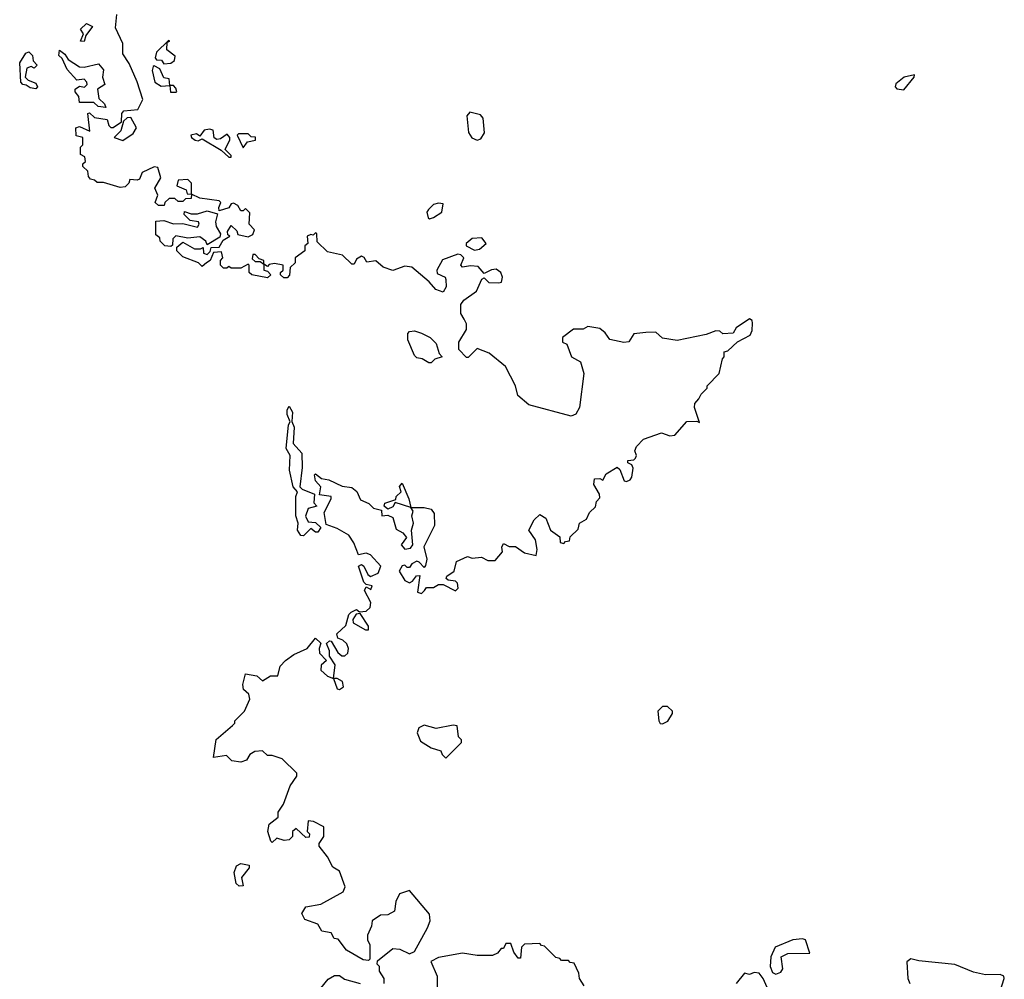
# Model space of a CAD drawing. Extents: x 2219101 to 2444320, y 201258 to 358766.
# Tile 57 of 256: x 2247038 to 2251122, y 297272 to 301254. Entities that reach past the tile are written whole.
import ezdxf

# ---------------------------------------------------------------- set-up
doc = ezdxf.new("R2010")
doc.units = 0

msp = doc.modelspace()

# ---------------------------------------------------------------- linework, layer by layer
at = {"layer": '0CON10XD'}
for points in [[(2248717.5, 298885), (2248725, 298897.5), (2248755, 298897.5), (2248775, 298910), (2248795, 298910), (2248846.2, 298883.8), (2248856, 298895), (2248853.3, 298915), (2248845, 298923.3), (2248815, 298927.5), (2248807.5, 298935), (2248810, 298945), (2248840, 298965), (2248850, 299005), (2248895, 299026.2), (2248915, 299020), (2248953, 299023), (2248979.3, 299009.3), (2249010, 299010), (2249040, 299045), (2249037.5, 299065), (2249045, 299080), (2249068.3, 299068.3), (2249095, 299067.5), (2249131.2, 299041.2), (2249180, 299030), (2249183.8, 299055), (2249177.5, 299095), (2249150, 299135), (2249171.7, 299178.3), (2249195, 299200), (2249220, 299185), (2249240, 299135), (2249278.3, 299108.3), (2249280, 299085), (2249295, 299080), (2249301.7, 299088.3), (2249318.3, 299091.7), (2249321.7, 299108.3), (2249355, 299140), (2249360, 299165), (2249389.3, 299180.7), (2249401.7, 299208.3), (2249427, 299233), (2249430, 299255), (2249445, 299270), (2249443.3, 299285), (2249420, 299325), (2249421.7, 299348.3), (2249445, 299350), (2249457, 299343), (2249470.7, 299369.3), (2249516.7, 299396.7), (2249527, 299387), (2249545, 299340), (2249555, 299337.5), (2249570, 299345), (2249577.5, 299355), (2249583, 299393), (2249576.7, 299406.7), (2249560, 299415), (2249560, 299425), (2249585, 299427.5), (2249592.5, 299435), (2249596.7, 299445), (2249590, 299465), (2249597, 299483), (2249625, 299512.5), (2249700.7, 299539.3), (2249735, 299527.5), (2249755, 299530), (2249805, 299586.7), (2249847.5, 299587.5), (2249858.3, 299581.7), (2249837.5, 299645), (2249838.3, 299661.7), (2249855, 299680), (2249865, 299700), (2249890, 299725), (2249890, 299735), (2249940, 299785), (2249953, 299847), (2249960, 299855), (2249960, 299875), (2249975, 299880), (2250015, 299917.5), (2250067.5, 299945), (2250076.4, 299963.6), (2250077.5, 299995), (2250076.1, 300006.1), (2250065, 300012.5), (2250010, 299975), (2249997, 299953), (2249955, 299950), (2249941.7, 299961.7), (2249925, 299962.5), (2249885, 299947.5), (2249765, 299922.5), (2249705, 299932.5), (2249676.7, 299956.7), (2249635, 299956.2), (2249585, 299950), (2249565, 299917.5), (2249544.1, 299914.1), (2249486.4, 299926.4), (2249466.7, 299955), (2249445, 299972.5), (2249395, 299980), (2249375, 299970), (2249335, 299970), (2249290, 299935), (2249290, 299915), (2249307, 299907), (2249327.5, 299855), (2249363.6, 299833.6), (2249377.5, 299785), (2249360, 299645), (2249345, 299617.5), (2249325, 299608.8), (2249150, 299655), (2249103.8, 299695), (2249093.9, 299733.9), (2249052.5, 299815), (2248985, 299870), (2248935, 299890), (2248898.3, 299851.7), (2248891.7, 299851.7), (2248860, 299885), (2248860, 299915), (2248891.7, 299968.3), (2248891.7, 299991.7), (2248881.7, 300011.7), (2248867.5, 300035), (2248868.3, 300071.7), (2248880.7, 300089.3), (2248933, 300127), (2248955, 300177.5), (2248965, 300182.5), (2248983.3, 300163.3), (2249025, 300161.2), (2249035.9, 300164.1), (2249040.8, 300185), (2249033.8, 300205), (2249015, 300218.8), (2248995, 300216.2), (2248965, 300200), (2248939.2, 300229.2), (2248907.3, 300232.7), (2248875, 300227.5), (2248867.5, 300235), (2248880, 300265), (2248868, 300278), (2248855, 300281.2), (2248792.3, 300257.7), (2248768.8, 300215), (2248770, 300200), (2248803.3, 300185), (2248806.1, 300176.1), (2248807.5, 300145), (2248795, 300122.5), (2248763.9, 300133.9), (2248736.4, 300166.4), (2248665, 300226.7), (2248635, 300231.2), (2248585, 300213.3), (2248545, 300227.5), (2248515, 300252.5), (2248478.3, 300248.3), (2248466.4, 300266.4), (2248455, 300272.5), (2248435, 300260), (2248425, 300240), (2248415, 300240), (2248377, 300277), (2248315, 300290), (2248271.7, 300331.7), (2248270, 300365), (2248265, 300370), (2248255, 300360), (2248245, 300362.5), (2248230, 300355), (2248232.5, 300325), (2248220, 300315), (2248220, 300295), (2248180, 300265), (2248180, 300245), (2248160, 300225), (2248157, 300193), (2248147, 300183), (2248133, 300183), (2248120, 300195), (2248120, 300205), (2248130, 300215), (2248130, 300235), (2248095, 300242.5), (2248072.5, 300237.5), (2248065, 300230), (2248050, 300240), (2248050, 300255), (2248031.7, 300261.7), (2248015, 300280), (2248005, 300280), (2248001.7, 300261.7), (2248015, 300250), (2248035, 300250), (2248050, 300240), (2248050, 300215), (2248065, 300210), (2248080, 300195), (2248065, 300182.5), (2248000, 300195), (2247990, 300205), (2247990, 300235), (2247985, 300240), (2247955, 300222.5), (2247915, 300222.5), (2247905, 300230), (2247897, 300223), (2247883, 300223), (2247870, 300235), (2247870, 300255), (2247880, 300265), (2247875, 300290), (2247841.7, 300288.3), (2247827.5, 300255), (2247812.5, 300245), (2247795, 300230), (2247780, 300245), (2247715, 300270), (2247690, 300295), (2247690, 300310), (2247715, 300330), (2247763, 300303), (2247787.5, 300302.5), (2247798.3, 300308.3), (2247800, 300285), (2247815, 300280), (2247828.3, 300291.7), (2247831.7, 300308.3), (2247865, 300310), (2247881.7, 300338.3), (2247910, 300355), (2247901.7, 300361.7), (2247900, 300375), (2247915, 300400), (2247938.3, 300378.3), (2247943, 300363), (2247985, 300352.5), (2248005, 300362.5), (2248011.7, 300381.7), (2247990, 300405), (2247991.7, 300451.7), (2247975, 300470), (2247965, 300460), (2247955, 300460), (2247943, 300483), (2247925, 300492.5), (2247915, 300490), (2247905, 300472.5), (2247865, 300460), (2247863.3, 300475), (2247872.5, 300495), (2247865, 300502.5), (2247785, 300512.5), (2247750, 300530), (2247750, 300575), (2247735, 300590), (2247695, 300587.5), (2247690, 300565), (2247728.3, 300548.3), (2247731.7, 300531.7), (2247750, 300530), (2247748.3, 300511.7), (2247725, 300510), (2247715, 300500), (2247695, 300500), (2247681.7, 300511.7), (2247658.3, 300511.7), (2247640, 300495), (2247637, 300483), (2247613, 300483), (2247600, 300495), (2247610, 300525), (2247597.5, 300555), (2247623, 300597), (2247610, 300640), (2247595, 300642.5), (2247545, 300620), (2247535, 300592.5), (2247525, 300587.5), (2247495, 300590), (2247490, 300575), (2247475, 300560), (2247455, 300557.5), (2247385, 300577.5), (2247358.3, 300578.3), (2247348.3, 300588.3), (2247331.7, 300591.7), (2247323, 300603), (2247320, 300625), (2247300, 300645), (2247300, 300655), (2247310, 300665), (2247307.5, 300685), (2247290, 300695), (2247290, 300725), (2247300, 300735), (2247300, 300765), (2247271.7, 300771.7), (2247270, 300805), (2247285, 300810), (2247328.3, 300791.7), (2247320, 300865), (2247327, 300867), (2247347.5, 300847.5), (2247400, 300840), (2247406.7, 300815), (2247415, 300806.7), (2247425, 300806.7), (2247460, 300830), (2247461.2, 300865), (2247470, 300875), (2247528.3, 300881.7), (2247547.7, 300922.3), (2247525.5, 300995.5), (2247491.5, 301071.5), (2247465, 301112.5), (2247466, 301155), (2247435, 301220), (2247440, 301275)], [(2247305, 301163.3), (2247290, 301165), (2247302.5, 301195), (2247290, 301215), (2247315, 301237.5), (2247340, 301225), (2247311.7, 301188.3), (2247305, 301163.3)], [(2247635, 301070), (2247665, 301073.3), (2247680, 301085), (2247683, 301103), (2247648.3, 301128.3), (2247650, 301160), (2247660, 301165), (2247655, 301167.5), (2247605, 301118.8), (2247600, 301095), (2247605, 301087.5), (2247626.2, 301086.2), (2247635, 301070)], [(2247105, 300966.7), (2247080.5, 300970.5), (2247065, 300982.5), (2247050, 300985), (2247042.5, 300995), (2247037.5, 301075), (2247062.5, 301115), (2247075, 301120), (2247090, 301105), (2247093, 301083), (2247110, 301065), (2247097, 301053), (2247085, 301060), (2247067, 301053), (2247060, 301015), (2247073, 301003), (2247105, 300990), (2247111.2, 300975), (2247105, 300966.7)], [(2247395, 300890), (2247363.6, 300893.6), (2247345, 300910), (2247285, 300910), (2247282.5, 300935), (2247267.5, 300955), (2247267.5, 300965), (2247285, 300977.5), (2247306.1, 300973.9), (2247317.5, 300985), (2247316.7, 300995), (2247305, 301007.5), (2247275, 301002.5), (2247235, 301046.7), (2247213.3, 301093.3), (2247200, 301105), (2247203.3, 301126.7), (2247225, 301110), (2247238, 301088), (2247285, 301058), (2247305, 301056.2), (2247365, 301070), (2247385.5, 301045.5), (2247380.8, 301015), (2247391.2, 300985), (2247360, 300965), (2247366.1, 300926.1), (2247390, 300905), (2247395, 300890)], [(2247685, 300952.5), (2247690, 300955), (2247685, 300970), (2247675, 300980), (2247660, 300980), (2247658.3, 301008.3), (2247635, 301012.5), (2247619.3, 301049.3), (2247595, 301062.5), (2247590.7, 301059.3), (2247586.7, 301043.3), (2247598.8, 300995), (2247625, 300978), (2247660, 300980), (2247663.3, 300953.3), (2247685, 300952.5)], [(2250705, 300963.1), (2250748.8, 301015), (2250750, 301025), (2250706.7, 301015), (2250672.1, 300987.9), (2250670, 300975), (2250677, 300967), (2250705, 300963.1)], [(2248935, 300754.5), (2248950.3, 300759.7), (2248966.1, 300783.9), (2248960.6, 300845), (2248949.1, 300859.1), (2248905, 300870), (2248893.1, 300855), (2248900, 300785), (2248913.4, 300763.4), (2248935, 300754.5)], [(2247465, 300752.5), (2247508.3, 300781.7), (2247522.5, 300805), (2247498, 300848), (2247483.9, 300846.1), (2247467.5, 300832.5), (2247457.7, 300792.3), (2247430, 300765), (2247465, 300752.5)], [(2247915, 300683.3), (2247915, 300690), (2247890, 300715), (2247910, 300755), (2247910, 300765), (2247898.3, 300778.3), (2247870.7, 300759.3), (2247855, 300756.7), (2247844, 300764), (2247840, 300795), (2247825, 300800), (2247803.3, 300795), (2247785, 300770), (2247770.7, 300780.7), (2247747.5, 300775), (2247750, 300765), (2247765, 300754), (2247778.3, 300751.7), (2247795, 300760), (2247873, 300713), (2247905, 300683.3), (2247915, 300683.3)], [(2247965, 300722.5), (2247983, 300747), (2248016.4, 300753.6), (2248016.4, 300766.4), (2247998.3, 300768.3), (2247985, 300780), (2247945, 300780), (2247940, 300775), (2247965, 300722.5)], [(2247665, 300312.5), (2247640, 300315), (2247620, 300335), (2247618.3, 300348.3), (2247601.7, 300361.7), (2247601.7, 300418.3), (2247635, 300420), (2247675, 300406.7), (2247715, 300407.5), (2247775, 300392.5), (2247782.5, 300405), (2247780, 300415), (2247745, 300420), (2247720, 300445), (2247721.7, 300458.3), (2247748.3, 300448.3), (2247775, 300447.5), (2247815, 300460), (2247858.3, 300448.3), (2247850, 300415), (2247852.5, 300395), (2247870, 300365), (2247868.3, 300351.7), (2247815, 300320), (2247810, 300335), (2247785, 300352.5), (2247735, 300347.5), (2247685, 300357.5), (2247672.5, 300345), (2247671.7, 300318.3), (2247665, 300312.5)], [(2248737.5, 300427.5), (2248755, 300432.5), (2248788.8, 300455), (2248795, 300490), (2248775, 300492.5), (2248755, 300486.7), (2248733.9, 300466.1), (2248726.7, 300455), (2248731.7, 300431.7), (2248737.5, 300427.5)], [(2248925, 300297.5), (2248945, 300301.2), (2248973.3, 300325), (2248955, 300348), (2248915, 300346.2), (2248890, 300325), (2248890, 300315), (2248925, 300297.5)], [(2248745, 299830), (2248735, 299830), (2248707, 299847), (2248685, 299850), (2248675, 299860), (2248647.5, 299925), (2248648.3, 299951.7), (2248655, 299960), (2248675, 299962.5), (2248705, 299952.5), (2248740, 299935), (2248765, 299910), (2248778.3, 299868.3), (2248790, 299855), (2248760, 299845), (2248745, 299830)], [(2248215, 299112.5), (2248203.6, 299113.6), (2248190, 299135), (2248193.3, 299165), (2248183.3, 299195), (2248183.3, 299275), (2248190, 299295), (2248172.5, 299315), (2248157.5, 299385), (2248160, 299445), (2248142.5, 299475), (2248153, 299573), (2248160, 299585), (2248147.5, 299615), (2248147.5, 299635), (2248155, 299650), (2248168.8, 299625), (2248167, 299587), (2248176.4, 299563.6), (2248172.5, 299495), (2248207.5, 299455), (2248210, 299395), (2248200, 299315), (2248210, 299305), (2248260, 299285), (2248258.3, 299248.3), (2248270, 299235), (2248234, 299226), (2248223.9, 299193.9), (2248235, 299170), (2248265, 299167.5), (2248286.7, 299146.7), (2248275, 299127.5), (2248265, 299127.5), (2248245, 299142.5), (2248215, 299112.5)], [(2248550, 297255), (2248550, 297275), (2248530, 297305), (2248530, 297325), (2248520, 297335), (2248521.7, 297348.3), (2248585, 297400), (2248615, 297397.5), (2248655, 297377.5), (2248675, 297387.5), (2248730, 297485), (2248740, 297515), (2248738.3, 297541.7), (2248655, 297640), (2248613.6, 297626.4), (2248597.5, 297595), (2248592.5, 297555), (2248565, 297540), (2248535, 297537.5), (2248500, 297515), (2248497, 297493), (2248480, 297455), (2248480, 297435), (2248490, 297415), (2248490, 297355), (2248485, 297350), (2248463, 297353), (2248393.3, 297393.3), (2248358.3, 297438.3), (2248341.7, 297441.7), (2248330, 297465), (2248291.7, 297471.7), (2248275, 297500), (2248220.7, 297520.7), (2248207.5, 297545), (2248225, 297572.5), (2248287, 297583), (2248380, 297635), (2248387.5, 297655), (2248365, 297720), (2248336.7, 297736.7), (2248315, 297780), (2248280, 297825), (2248280, 297835), (2248300, 297865), (2248300, 297905), (2248257, 297927), (2248235, 297930), (2248230, 297885), (2248240, 297875), (2248238.3, 297861.7), (2248225, 297860), (2248185, 297897.5), (2248170, 297885), (2248170, 297865), (2248155, 297850), (2248135, 297847.5), (2248105, 297857.5), (2248085, 297840), (2248080, 297845), (2248067.5, 297885), (2248072.5, 297915), (2248110, 297945), (2248110, 297965), (2248131.7, 297998.3), (2248160, 298075), (2248187.5, 298115), (2248187, 298127), (2248127, 298187), (2248085, 298200), (2248065, 298200), (2248045, 298220), (2248013, 298217), (2247992.5, 298205), (2247978.3, 298181.7), (2247955, 298172.5), (2247918.3, 298178.3), (2247895, 298200), (2247841.7, 298191.7), (2247853, 298267), (2247920, 298325), (2247930, 298335), (2247930, 298345), (2247970, 298385), (2247992.5, 298435), (2247987.5, 298455), (2247966.7, 298475), (2247963.3, 298495), (2247975, 298540), (2248021.7, 298531.7), (2248045, 298510), (2248078.3, 298531.7), (2248108.3, 298531.7), (2248118.3, 298571.7), (2248140, 298595), (2248175, 298620), (2248230, 298645), (2248265, 298687.5), (2248287, 298667), (2248280, 298645), (2248282, 298625), (2248310, 298595), (2248288.8, 298575), (2248286.2, 298555), (2248315, 298530), (2248340, 298520), (2248355, 298476.7), (2248365, 298474), (2248380.8, 298485), (2248377.4, 298507.4), (2248355, 298520), (2248340, 298520), (2248346.1, 298576.1), (2248322.5, 298612.5), (2248322.5, 298635), (2248310, 298665), (2248323, 298677), (2248330, 298675), (2248357.7, 298627.7), (2248374.1, 298614.1), (2248385.8, 298614.2), (2248398.8, 298625), (2248401.4, 298645), (2248395, 298663.3), (2248378.8, 298678.8), (2248357, 298687), (2248353.3, 298705), (2248390.7, 298739.3), (2248403.3, 298785), (2248412.5, 298795), (2248435, 298806.7), (2248447, 298797), (2248475, 298799.2), (2248492, 298815), (2248493.8, 298835), (2248467.5, 298885), (2248475, 298900), (2248495, 298890), (2248500, 298905), (2248475, 298910), (2248465, 298920), (2248443.3, 298986.7), (2248455, 298992.5), (2248465, 298986.7), (2248481.2, 298951.2), (2248493, 298943), (2248525, 298956.7), (2248535.8, 298985.8), (2248493.5, 299033.5), (2248475, 299040.8), (2248443.8, 299033.8), (2248423.6, 299083.6), (2248402.5, 299115), (2248355, 299142.5), (2248309.3, 299159.3), (2248300.7, 299209.3), (2248330, 299265), (2248330, 299275), (2248281.7, 299281.7), (2248287.5, 299315), (2248265, 299340), (2248260, 299365), (2248265, 299370), (2248290, 299350), (2248320, 299345), (2248375, 299318.8), (2248415, 299312.5), (2248436, 299296), (2248452, 299262), (2248486.1, 299246.1), (2248505, 299227.5), (2248538.3, 299218.3), (2248540, 299195), (2248565, 299197.5), (2248585, 299187.5), (2248599.2, 299139.2), (2248627.5, 299125), (2248642.5, 299105), (2248620, 299075), (2248635, 299056.2), (2248659.2, 299060.8), (2248668.8, 299075), (2248663.3, 299135), (2248671.2, 299165), (2248663.8, 299195), (2248670, 299215), (2248660, 299230), (2248715, 299230), (2248745, 299222.5), (2248757.5, 299205), (2248758.8, 299155), (2248713.9, 299066.1), (2248726, 299015), (2248720.7, 298989.3), (2248715, 298980), (2248695, 299003.3), (2248685, 299006.7), (2248664.2, 298995.8), (2248655, 298980), (2248645, 298980), (2248635, 298990), (2248625, 298987.5), (2248611.2, 298965), (2248635, 298926.7), (2248655, 298917.5), (2248666.7, 298923.3), (2248683.9, 298946.1), (2248697, 298947), (2248688.3, 298878.3), (2248705, 298872.5), (2248717.5, 298885)], [(2248565, 299222.5), (2248550, 299235), (2248553, 299247), (2248597.5, 299262.5), (2248600, 299275), (2248620, 299295), (2248613.8, 299316.2), (2248625, 299330), (2248652.5, 299265), (2248660, 299230), (2248595, 299250), (2248585, 299232.5), (2248565, 299222.5)], [(2248472.3, 298722.3), (2248485, 298722.5), (2248485, 298737.5), (2248450, 298790), (2248433.3, 298786.7), (2248420, 298765), (2248421.2, 298751.2), (2248472.3, 298722.3)], [(2249705, 298332.5), (2249726.9, 298343.1), (2249745.8, 298375), (2249745.6, 298385), (2249725, 298403.5), (2249705, 298404.5), (2249684.5, 298385), (2249688.6, 298345), (2249695, 298333.8), (2249705, 298332.5)], [(2248805, 298190), (2248870, 298255), (2248870, 298265), (2248858.3, 298278.3), (2248853, 298323), (2248836.4, 298326.4), (2248765, 298312), (2248715, 298326.2), (2248693.3, 298315), (2248686.7, 298295), (2248700.7, 298260.7), (2248745, 298232.5), (2248785, 298220), (2248790, 298205), (2248805, 298190)], [(2247948.3, 297658.3), (2247935, 297670), (2247927.5, 297715), (2247937, 297743), (2247955, 297752.5), (2247990, 297745), (2247990, 297735), (2247957.5, 297695), (2247965, 297660), (2247948.3, 297658.3)], [(2250175, 297293.8), (2250195, 297301.2), (2250204, 297315), (2250196.7, 297365), (2250225, 297379.2), (2250315, 297380), (2250297.5, 297435), (2250285, 297439.2), (2250244.6, 297435.4), (2250171.9, 297405), (2250154.3, 297365), (2250150.8, 297325), (2250160.3, 297300.3), (2250175, 297293.8)], [(2249380, 297245), (2249360, 297275), (2249357, 297297), (2249338.3, 297338.3), (2249321.7, 297341.7), (2249315, 297350), (2249285, 297350), (2249278.3, 297358.3), (2249261.7, 297361.7), (2249215, 297410), (2249201.7, 297411.7), (2249195, 297420), (2249131.7, 297418.3), (2249120, 297405), (2249115, 297360), (2249105, 297360), (2249087.5, 297385), (2249075, 297420), (2249055, 297420), (2249045, 297400), (2249035, 297400), (2249019.3, 297380.7), (2248999.3, 297370.7), (2248935, 297371.2), (2248875, 297380), (2248775, 297362.5), (2248743.6, 297346.4), (2248770, 297285), (2248770, 297215)], [(2251105, 297222.5), (2251122.5, 297275), (2251120, 297285), (2251105, 297292.5), (2251045, 297290), (2250995, 297301.2), (2250917, 297333), (2250768.3, 297348.3), (2250735, 297357.5), (2250717.5, 297345), (2250722.5, 297275), (2250730, 297255)], [(2248287.5, 297235), (2248317, 297273), (2248343, 297287), (2248365, 297287.5), (2248385, 297272.5), (2248450, 297255)], [(2250138.3, 297238.3), (2250122.5, 297275), (2250105, 297297.5), (2250085, 297300), (2250065, 297292.5), (2250045, 297296.7), (2250010, 297255)]]:
    msp.add_lwpolyline(points, dxfattribs=at)

doc.saveas('drawing.dxf')
